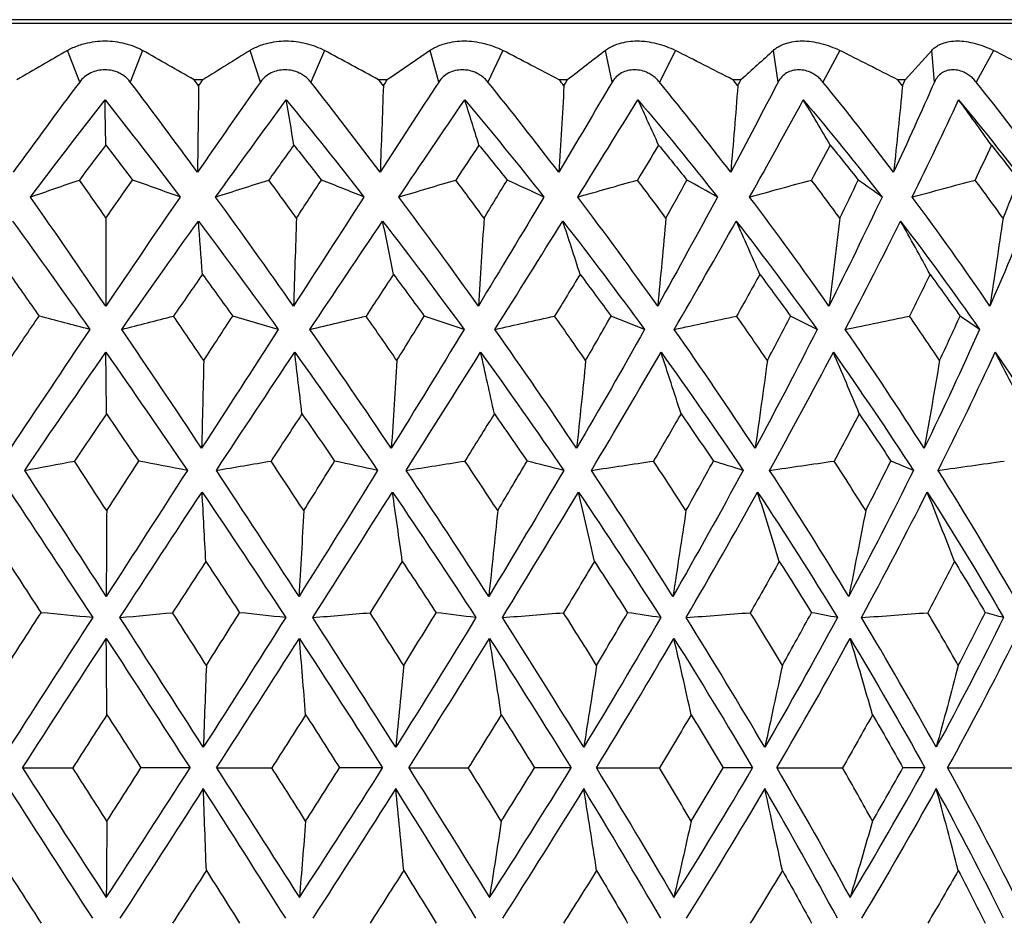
# Paper-space layout '_Right' of a CAD drawing. Header units: millimetres. Extents: x -233 to 25, y -3 to 362.
# Tile 9 of 12: x -1 to 12, y 141 to 153. Entities that reach past the tile are written whole.
import ezdxf

# ---------------------------------------------------------------- set-up
doc = ezdxf.new("R2010")
doc.units = ezdxf.units.MM

psp = doc.layouts.new('_Right')

# ---------------------------------------------------------------- linework, layer by layer
at = {"color": 7, "linetype": 'Continuous', "lineweight": 25}
for p, q in [((20.732, 153.2), (-20.732, 153.2)), ((20.25, 153.15), (-20.25, 153.15)), ((-0.086, 152.367), (-0.247, 152.79)), ((0.756, 152.79), (0.591, 152.367)), ((2.331, 152.367), (2.192, 152.79)), ((3.187, 152.79), (3.003, 152.367)), ((4.716, 152.367), (4.6, 152.79)), ((5.573, 152.79), (5.372, 152.367)), ((7.034, 152.367), (6.944, 152.79)), ((7.88, 152.79), (7.666, 152.367)), ((9.254, 152.367), (9.19, 152.79)), ((10.078, 152.79), (9.853, 152.367)), ((11.344, 152.367), (11.308, 152.79)), ((12.133, 152.79), (11.901, 152.367)), ((1.562, 152.397), (1.444, 152.397)), ((4.028, 152.397), (3.912, 152.397)), ((6.438, 152.397), (6.326, 152.397)), ((8.757, 152.397), (8.65, 152.397)), ((10.953, 152.397), (10.853, 152.397))]:
    psp.add_line(p, q, dxfattribs=at)
for points, knots in [([(-0.247, 152.79), (-0.224, 152.803), (-0.176, 152.828), (-0.097, 152.859), (0.001, 152.888), (0.119, 152.91), (0.253, 152.919), (0.388, 152.91), (0.52, 152.885), (0.646, 152.846), (0.72, 152.809), (0.756, 152.79)], [0, 0, 0, 0, 0.081752, 0.164931, 0.250654, 0.376507, 0.500448, 0.624254, 0.749972, 0.877224, 1, 1, 1, 1]), ([(2.192, 152.79), (2.214, 152.803), (2.258, 152.828), (2.333, 152.859), (2.427, 152.888), (2.541, 152.91), (2.674, 152.919), (2.808, 152.91), (2.942, 152.885), (3.071, 152.846), (3.149, 152.809), (3.187, 152.79)], [0, 0, 0, 0, 0.081752, 0.164931, 0.250654, 0.376507, 0.500448, 0.624254, 0.749972, 0.877224, 1, 1, 1, 1]), ([(4.6, 152.79), (4.62, 152.803), (4.661, 152.828), (4.731, 152.859), (4.819, 152.888), (4.928, 152.91), (5.057, 152.919), (5.189, 152.91), (5.323, 152.885), (5.453, 152.846), (5.533, 152.809), (5.573, 152.79)], [0, 0, 0, 0, 0.081752, 0.164931, 0.250654, 0.376507, 0.500448, 0.624254, 0.749972, 0.877224, 1, 1, 1, 1]), ([(6.944, 152.79), (6.962, 152.803), (6.998, 152.828), (7.062, 152.859), (7.144, 152.888), (7.246, 152.91), (7.369, 152.919), (7.497, 152.91), (7.629, 152.885), (7.759, 152.846), (7.84, 152.809), (7.88, 152.79)], [0, 0, 0, 0, 0.081752, 0.164931, 0.250654, 0.376507, 0.500448, 0.624254, 0.749972, 0.877224, 1, 1, 1, 1]), ([(9.19, 152.79), (9.206, 152.803), (9.237, 152.828), (9.294, 152.859), (9.368, 152.888), (9.462, 152.91), (9.577, 152.919), (9.7, 152.91), (9.827, 152.885), (9.955, 152.846), (10.037, 152.809), (10.078, 152.79)], [0, 0, 0, 0, 0.081752, 0.164931, 0.250654, 0.376507, 0.500448, 0.624254, 0.749972, 0.877224, 1, 1, 1, 1]), ([(11.308, 152.79), (11.32, 152.803), (11.346, 152.828), (11.395, 152.859), (11.46, 152.888), (11.545, 152.91), (11.651, 152.919), (11.766, 152.91), (11.888, 152.885), (12.012, 152.846), (12.093, 152.809), (12.133, 152.79)], [0, 0, 0, 0, 0.081752, 0.164931, 0.250654, 0.376507, 0.500448, 0.624254, 0.749972, 0.877224, 1, 1, 1, 1]), ([(0.591, 152.367), (0.577, 152.384), (0.55, 152.416), (0.499, 152.457), (0.434, 152.494), (0.35, 152.523), (0.252, 152.534), (0.153, 152.523), (0.06, 152.491), (-0.024, 152.44), (-0.066, 152.392), (-0.086, 152.367)], [0, 0, 0, 0, 0.083196, 0.165851, 0.250211, 0.374779, 0.499889, 0.625105, 0.749882, 0.875577, 1, 1, 1, 1]), ([(3.003, 152.367), (2.989, 152.384), (2.96, 152.416), (2.908, 152.457), (2.842, 152.494), (2.758, 152.523), (2.66, 152.534), (2.563, 152.523), (2.472, 152.491), (2.39, 152.44), (2.351, 152.392), (2.331, 152.367)], [0, 0, 0, 0, 0.083196, 0.165851, 0.250211, 0.374779, 0.499889, 0.625105, 0.749882, 0.875577, 1, 1, 1, 1]), ([(5.372, 152.367), (5.358, 152.384), (5.329, 152.416), (5.277, 152.457), (5.21, 152.494), (5.127, 152.523), (5.031, 152.534), (4.936, 152.523), (4.849, 152.491), (4.771, 152.44), (4.734, 152.392), (4.716, 152.367)], [0, 0, 0, 0, 0.083196, 0.165851, 0.250211, 0.374779, 0.499889, 0.625105, 0.749882, 0.875577, 1, 1, 1, 1]), ([(7.666, 152.367), (7.652, 152.384), (7.623, 152.416), (7.571, 152.457), (7.505, 152.494), (7.425, 152.523), (7.332, 152.534), (7.241, 152.523), (7.158, 152.491), (7.085, 152.44), (7.051, 152.392), (7.034, 152.367)], [0, 0, 0, 0, 0.083196, 0.165851, 0.250211, 0.374779, 0.499889, 0.625105, 0.749882, 0.875577, 1, 1, 1, 1]), ([(9.853, 152.367), (9.838, 152.384), (9.81, 152.416), (9.759, 152.457), (9.695, 152.494), (9.618, 152.523), (9.529, 152.534), (9.443, 152.523), (9.366, 152.491), (9.299, 152.44), (9.269, 152.392), (9.254, 152.367)], [0, 0, 0, 0, 0.083196, 0.165851, 0.250211, 0.374779, 0.499889, 0.625105, 0.749882, 0.875577, 1, 1, 1, 1]), ([(11.901, 152.367), (11.887, 152.384), (11.859, 152.416), (11.81, 152.457), (11.749, 152.494), (11.676, 152.523), (11.593, 152.534), (11.513, 152.523), (11.443, 152.491), (11.383, 152.44), (11.357, 152.392), (11.344, 152.367)], [0, 0, 0, 0, 0.083196, 0.165851, 0.250211, 0.374779, 0.499889, 0.625105, 0.749882, 0.875577, 1, 1, 1, 1])]:
    psp.add_open_spline(points, degree=3, knots=knots, dxfattribs=at)
for points in [[(-0.247, 152.79), (-0.473, 152.66), (-0.699, 152.529), (-0.926, 152.397)], [(1.444, 152.397), (1.214, 152.529), (0.984, 152.66), (0.756, 152.79)], [(2.192, 152.79), (1.983, 152.66), (1.773, 152.529), (1.562, 152.397)], [(3.912, 152.397), (3.67, 152.529), (3.428, 152.66), (3.187, 152.79)], [(4.6, 152.79), (4.411, 152.66), (4.221, 152.529), (4.028, 152.397)], [(6.326, 152.397), (6.074, 152.529), (5.823, 152.66), (5.573, 152.79)], [(6.944, 152.79), (6.777, 152.66), (6.609, 152.529), (6.438, 152.397)], [(8.65, 152.397), (8.393, 152.529), (8.137, 152.66), (7.88, 152.79)], [(9.19, 152.79), (9.048, 152.66), (8.904, 152.529), (8.757, 152.397)], [(10.853, 152.397), (10.595, 152.529), (10.336, 152.66), (10.078, 152.79)], [(11.308, 152.79), (11.192, 152.66), (11.074, 152.529), (10.953, 152.397)], [(12.903, 152.397), (12.647, 152.529), (12.391, 152.66), (12.133, 152.79)], [(-0.086, 152.367), (-0.384, 151.971), (-0.68, 151.569), (-0.976, 151.163)], [(1.489, 151.163), (1.19, 151.569), (0.891, 151.971), (0.591, 152.367)], [(1.505, 152.317), (1.485, 152.344), (1.465, 152.37), (1.444, 152.397)], [(2.331, 152.367), (2.051, 151.971), (1.77, 151.569), (1.489, 151.163)], [(1.505, 152.317), (1.524, 152.344), (1.543, 152.37), (1.562, 152.397)], [(3.932, 151.163), (3.625, 151.569), (3.315, 151.971), (3.003, 152.367)], [(3.975, 152.317), (3.954, 152.344), (3.933, 152.37), (3.912, 152.397)], [(4.716, 152.367), (4.457, 151.971), (4.196, 151.569), (3.932, 151.163)], [(3.975, 152.317), (3.993, 152.344), (4.01, 152.37), (4.028, 152.397)], [(6.32, 151.163), (6.009, 151.569), (5.693, 151.971), (5.372, 152.367)], [(7.034, 152.367), (6.8, 151.971), (6.563, 151.569), (6.32, 151.163)], [(6.39, 152.317), (6.368, 152.344), (6.347, 152.37), (6.326, 152.397)], [(6.39, 152.317), (6.406, 152.344), (6.422, 152.37), (6.438, 152.397)], [(8.62, 151.163), (8.308, 151.569), (7.99, 151.971), (7.666, 152.367)], [(9.254, 152.367), (9.048, 151.971), (8.837, 151.569), (8.62, 151.163)], [(8.715, 152.317), (8.693, 152.344), (8.671, 152.37), (8.65, 152.397)], [(8.715, 152.317), (8.729, 152.344), (8.743, 152.37), (8.757, 152.397)], [(10.798, 151.163), (10.491, 151.569), (10.175, 151.971), (9.853, 152.367)], [(11.344, 152.367), (11.169, 151.971), (10.988, 151.569), (10.798, 151.163)], [(10.917, 152.317), (10.896, 152.344), (10.874, 152.37), (10.853, 152.397)], [(10.917, 152.317), (10.929, 152.344), (10.941, 152.37), (10.953, 152.397)], [(12.825, 151.163), (12.526, 151.569), (12.218, 151.971), (11.901, 152.367)], [(1.505, 152.317), (1.5, 151.931), (1.494, 151.547), (1.489, 151.163)], [(3.975, 152.317), (3.962, 151.931), (3.947, 151.547), (3.932, 151.163)], [(6.39, 152.317), (6.368, 151.931), (6.345, 151.547), (6.32, 151.163)], [(8.715, 152.317), (8.685, 151.931), (8.653, 151.547), (8.62, 151.163)], [(10.917, 152.317), (10.879, 151.931), (10.84, 151.547), (10.798, 151.163)], [(-0.743, 150.83), (-0.412, 151.27), (-0.08, 151.703), (0.253, 152.131)], [(0.253, 152.131), (0.59, 151.703), (0.925, 151.27), (1.259, 150.83)], [(0.263, 151.525), (0.26, 151.729), (0.256, 151.931), (0.253, 152.131)], [(1.732, 150.83), (2.048, 151.27), (2.363, 151.703), (2.677, 152.131)], [(2.677, 152.131), (3.027, 151.703), (3.374, 151.27), (3.716, 150.83)], [(2.778, 151.525), (2.744, 151.729), (2.711, 151.931), (2.677, 152.131)], [(4.182, 150.83), (4.479, 151.27), (4.773, 151.703), (5.063, 152.131)], [(5.063, 152.131), (5.422, 151.703), (5.775, 151.27), (6.122, 150.83)], [(5.253, 151.525), (5.19, 151.729), (5.127, 151.931), (5.063, 152.131)], [(6.574, 150.83), (6.847, 151.27), (7.115, 151.703), (7.379, 152.131)], [(7.379, 152.131), (7.74, 151.703), (8.095, 151.27), (8.441, 150.83)], [(7.655, 151.525), (7.564, 151.729), (7.471, 151.931), (7.379, 152.131)], [(8.873, 150.83), (9.119, 151.27), (9.358, 151.703), (9.59, 152.131)], [(9.59, 152.131), (9.95, 151.703), (10.301, 151.27), (10.643, 150.83)], [(9.95, 151.525), (9.831, 151.729), (9.711, 151.931), (9.59, 152.131)], [(11.048, 150.83), (11.263, 151.27), (11.469, 151.703), (11.667, 152.131)], [(11.667, 152.131), (12.021, 151.703), (12.363, 151.27), (12.694, 150.83)], [(12.105, 151.525), (11.96, 151.729), (11.814, 151.931), (11.667, 152.131)], [(0.263, 151.525), (0.145, 151.37), (0.028, 151.214), (-0.09, 151.057)], [(0.263, 151.525), (0.382, 151.37), (0.5, 151.214), (0.619, 151.057)], [(2.778, 151.525), (2.666, 151.37), (2.555, 151.214), (2.443, 151.057)], [(2.778, 151.525), (2.901, 151.37), (3.024, 151.214), (3.146, 151.057)], [(5.253, 151.525), (5.15, 151.37), (5.047, 151.214), (4.943, 151.057)], [(5.253, 151.525), (5.379, 151.37), (5.505, 151.214), (5.63, 151.057)], [(7.655, 151.525), (7.562, 151.37), (7.467, 151.214), (7.372, 151.057)], [(7.655, 151.525), (7.782, 151.37), (7.909, 151.214), (8.034, 151.057)], [(9.95, 151.525), (9.867, 151.37), (9.783, 151.214), (9.699, 151.057)], [(9.95, 151.525), (10.076, 151.37), (10.201, 151.214), (10.325, 151.057)], [(12.105, 151.525), (12.034, 151.37), (11.962, 151.214), (11.889, 151.057)], [(12.105, 151.525), (12.228, 151.37), (12.351, 151.214), (12.472, 151.057)], [(-0.743, 150.83), (-0.526, 150.906), (-0.308, 150.982), (-0.09, 151.057)], [(0.266, 150.548), (0.148, 150.718), (0.029, 150.887), (-0.09, 151.057)], [(0.266, 150.548), (0.384, 150.718), (0.501, 150.887), (0.619, 151.057)], [(1.259, 150.83), (1.046, 150.906), (0.833, 150.982), (0.619, 151.057)], [(1.732, 150.83), (1.968, 150.906), (2.206, 150.982), (2.443, 151.057)], [(2.813, 150.548), (2.691, 150.718), (2.567, 150.887), (2.443, 151.057)], [(2.813, 150.548), (2.924, 150.718), (3.036, 150.887), (3.146, 151.057)], [(3.716, 150.83), (3.527, 150.906), (3.337, 150.982), (3.146, 151.057)], [(4.182, 150.83), (4.435, 150.906), (4.689, 150.982), (4.943, 151.057)], [(5.321, 150.548), (5.196, 150.718), (5.07, 150.887), (4.943, 151.057)], [(5.321, 150.548), (5.424, 150.718), (5.527, 150.887), (5.63, 151.057)], [(6.122, 150.83), (5.958, 150.906), (5.794, 150.982), (5.63, 151.057)], [(6.574, 150.83), (6.839, 150.906), (7.106, 150.982), (7.372, 151.057)], [(7.754, 150.548), (7.628, 150.718), (7.501, 150.887), (7.372, 151.057)], [(7.754, 150.548), (7.848, 150.718), (7.941, 150.887), (8.034, 151.057)], [(8.441, 150.83), (8.306, 150.906), (8.17, 150.982), (8.034, 151.057)], [(8.873, 150.83), (9.148, 150.906), (9.423, 150.982), (9.699, 151.057)], [(10.078, 150.548), (9.953, 150.718), (9.827, 150.887), (9.699, 151.057)], [(10.078, 150.548), (10.162, 150.718), (10.244, 150.887), (10.325, 151.057)], [(10.643, 150.83), (10.538, 150.906), (10.432, 150.982), (10.325, 151.057)], [(11.048, 150.83), (11.328, 150.906), (11.608, 150.982), (11.889, 151.057)], [(12.261, 150.548), (12.138, 150.718), (12.014, 150.887), (11.889, 151.057)], [(12.261, 150.548), (12.332, 150.718), (12.403, 150.887), (12.472, 151.057)], [(0.262, 149.373), (-0.073, 149.864), (-0.408, 150.35), (-0.743, 150.83)], [(1.259, 150.83), (0.927, 150.35), (0.595, 149.864), (0.262, 149.373)], [(2.773, 149.373), (2.428, 149.864), (2.081, 150.35), (1.732, 150.83)], [(3.716, 150.83), (3.405, 150.35), (3.09, 149.864), (2.773, 149.373)], [(5.245, 149.373), (4.895, 149.864), (4.541, 150.35), (4.182, 150.83)], [(6.122, 150.83), (5.835, 150.35), (5.542, 149.864), (5.245, 149.373)], [(7.643, 149.373), (7.293, 149.864), (6.937, 150.35), (6.574, 150.83)], [(8.441, 150.83), (8.183, 150.35), (7.916, 149.864), (7.643, 149.373)], [(9.934, 149.373), (9.589, 149.864), (9.236, 150.35), (8.873, 150.83)], [(10.643, 150.83), (10.416, 150.35), (10.179, 149.864), (9.934, 149.373)], [(12.085, 149.373), (11.75, 149.864), (11.405, 150.35), (11.048, 150.83)], [(12.694, 150.83), (12.503, 150.35), (12.3, 149.864), (12.085, 149.373)], [(-0.984, 150.509), (-0.639, 150.031), (-0.294, 149.548), (0.05, 149.06)], [(0.266, 150.548), (0.265, 150.155), (0.264, 149.764), (0.262, 149.373)], [(0.476, 149.06), (0.818, 149.548), (1.159, 150.031), (1.501, 150.509)], [(1.501, 150.509), (1.861, 150.031), (2.217, 149.548), (2.57, 149.06)], [(1.556, 149.796), (1.538, 150.036), (1.52, 150.274), (1.501, 150.509)], [(2.813, 150.548), (2.8, 150.155), (2.787, 149.764), (2.773, 149.373)], [(2.993, 149.06), (3.319, 149.548), (3.643, 150.031), (3.965, 150.509)], [(3.965, 150.509), (4.334, 150.031), (4.697, 149.548), (5.054, 149.06)], [(4.11, 149.796), (4.062, 150.036), (4.014, 150.274), (3.965, 150.509)], [(5.321, 150.548), (5.297, 150.155), (5.271, 149.764), (5.245, 149.373)], [(5.467, 149.06), (5.774, 149.548), (6.076, 150.031), (6.374, 150.509)], [(6.374, 150.509), (6.746, 150.031), (7.11, 149.548), (7.467, 149.06)], [(6.606, 149.796), (6.529, 150.036), (6.452, 150.273), (6.374, 150.509)], [(7.754, 150.548), (7.718, 150.155), (7.681, 149.764), (7.643, 149.373)], [(7.865, 149.06), (8.148, 149.548), (8.424, 150.031), (8.693, 150.509)], [(8.693, 150.509), (9.063, 150.031), (9.424, 149.548), (9.775, 149.06)], [(9.009, 149.796), (8.904, 150.036), (8.799, 150.274), (8.693, 150.509)], [(10.078, 150.548), (10.032, 150.155), (9.984, 149.764), (9.934, 149.373)], [(10.152, 149.06), (10.407, 149.548), (10.653, 150.031), (10.89, 150.509)], [(10.89, 150.509), (11.254, 150.031), (11.606, 149.548), (11.946, 149.06)], [(11.286, 149.796), (11.155, 150.036), (11.023, 150.274), (10.89, 150.509)], [(12.261, 150.548), (12.204, 150.155), (12.146, 149.764), (12.085, 149.373)], [(-1.02, 149.796), (-0.889, 149.611), (-0.759, 149.425), (-0.629, 149.239)], [(1.556, 149.796), (1.427, 149.611), (1.298, 149.425), (1.169, 149.239)], [(1.556, 149.796), (1.691, 149.611), (1.826, 149.425), (1.96, 149.239)], [(4.11, 149.796), (3.988, 149.611), (3.865, 149.425), (3.743, 149.239)], [(4.11, 149.796), (4.248, 149.611), (4.385, 149.425), (4.522, 149.239)], [(6.606, 149.796), (6.492, 149.611), (6.379, 149.425), (6.265, 149.239)], [(6.606, 149.796), (6.745, 149.611), (6.883, 149.425), (7.02, 149.239)], [(9.009, 149.796), (8.906, 149.611), (8.803, 149.425), (8.698, 149.239)], [(9.009, 149.796), (9.147, 149.611), (9.284, 149.425), (9.42, 149.239)], [(11.286, 149.796), (11.195, 149.611), (11.103, 149.425), (11.01, 149.239)], [(11.286, 149.796), (11.421, 149.611), (11.555, 149.425), (11.687, 149.239)], [(-1.031, 148.645), (-0.898, 148.843), (-0.764, 149.042), (-0.629, 149.239)], [(0.05, 149.06), (-0.176, 149.12), (-0.403, 149.18), (-0.629, 149.239)], [(0.476, 149.06), (0.707, 149.12), (0.938, 149.18), (1.169, 149.239)], [(1.573, 148.645), (1.439, 148.843), (1.304, 149.042), (1.169, 149.239)], [(1.573, 148.645), (1.702, 148.843), (1.831, 149.042), (1.96, 149.239)], [(2.57, 149.06), (2.367, 149.12), (2.164, 149.18), (1.96, 149.239)], [(2.993, 149.06), (3.242, 149.12), (3.493, 149.18), (3.743, 149.239)], [(4.156, 148.645), (4.019, 148.843), (3.881, 149.042), (3.743, 149.239)], [(4.156, 148.645), (4.278, 148.843), (4.4, 149.042), (4.522, 149.239)], [(5.054, 149.06), (4.877, 149.12), (4.7, 149.18), (4.522, 149.239)], [(5.467, 149.06), (5.733, 149.12), (5.998, 149.18), (6.265, 149.239)], [(6.68, 148.645), (6.542, 148.843), (6.404, 149.042), (6.265, 149.239)], [(6.68, 148.645), (6.794, 148.843), (6.907, 149.042), (7.02, 149.239)], [(7.467, 149.06), (7.319, 149.12), (7.17, 149.18), (7.02, 149.239)], [(7.865, 149.06), (8.142, 149.12), (8.42, 149.18), (8.698, 149.239)], [(9.11, 148.645), (8.974, 148.843), (8.837, 149.042), (8.698, 149.239)], [(9.11, 148.645), (9.215, 148.843), (9.318, 149.042), (9.42, 149.239)], [(9.775, 149.06), (9.657, 149.12), (9.539, 149.18), (9.42, 149.239)], [(10.152, 149.06), (10.438, 149.12), (10.724, 149.18), (11.01, 149.239)], [(11.413, 148.645), (11.28, 148.843), (11.146, 149.042), (11.01, 149.239)], [(11.413, 148.645), (11.506, 148.843), (11.597, 149.042), (11.687, 149.239)], [(11.946, 149.06), (11.861, 149.12), (11.774, 149.18), (11.687, 149.239)], [(0.05, 149.06), (-0.305, 148.534), (-0.659, 148.005), (-1.013, 147.472)], [(1.545, 147.472), (1.19, 148.005), (0.834, 148.534), (0.476, 149.06)], [(2.57, 149.06), (2.231, 148.534), (1.889, 148.005), (1.545, 147.472)], [(4.081, 147.472), (3.722, 148.005), (3.359, 148.534), (2.993, 149.06)], [(5.054, 149.06), (4.735, 148.534), (4.41, 148.005), (4.081, 147.472)], [(6.559, 147.472), (6.202, 148.005), (5.838, 148.534), (5.467, 149.06)], [(7.467, 149.06), (7.172, 148.534), (6.87, 148.005), (6.559, 147.472)], [(8.946, 147.472), (8.594, 148.005), (8.234, 148.534), (7.865, 149.06)], [(9.775, 149.06), (9.509, 148.534), (9.232, 148.005), (8.946, 147.472)], [(11.207, 147.472), (10.867, 148.005), (10.515, 148.534), (10.152, 149.06)], [(11.946, 149.06), (11.712, 148.534), (11.466, 148.005), (11.207, 147.472)], [(-0.821, 147.176), (-0.461, 147.707), (-0.099, 148.233), (0.264, 148.755)], [(0.273, 147.933), (0.27, 148.21), (0.267, 148.484), (0.264, 148.755)], [(0.264, 148.755), (0.629, 148.233), (0.993, 147.707), (1.354, 147.176)], [(1.742, 147.176), (2.092, 147.707), (2.441, 148.233), (2.789, 148.755)], [(2.886, 147.933), (2.854, 148.21), (2.822, 148.484), (2.789, 148.755)], [(2.789, 148.755), (3.164, 148.233), (3.533, 147.707), (3.898, 147.176)], [(4.279, 147.176), (4.615, 147.707), (4.948, 148.233), (5.276, 148.755)], [(5.276, 148.755), (5.653, 148.233), (6.024, 147.707), (6.387, 147.176)], [(5.459, 147.933), (5.398, 148.21), (5.337, 148.484), (5.276, 148.755)], [(6.757, 147.176), (7.074, 147.707), (7.384, 148.233), (7.688, 148.755)], [(7.688, 148.755), (8.064, 148.233), (8.43, 147.707), (8.786, 147.176)], [(7.955, 147.933), (7.867, 148.21), (7.778, 148.484), (7.688, 148.755)], [(9.14, 147.176), (9.433, 147.707), (9.717, 148.233), (9.992, 148.755)], [(9.992, 148.755), (10.361, 148.233), (10.718, 147.707), (11.062, 147.176)], [(10.339, 147.933), (10.224, 148.21), (10.109, 148.484), (9.992, 148.755)], [(11.394, 147.176), (11.66, 147.707), (11.914, 148.233), (12.156, 148.755)], [(12.156, 148.755), (12.513, 148.233), (12.855, 147.707), (13.183, 147.176)], [(12.578, 147.933), (12.439, 148.21), (12.298, 148.484), (12.156, 148.755)], [(1.573, 148.645), (1.564, 148.252), (1.555, 147.861), (1.545, 147.472)], [(4.156, 148.645), (4.132, 148.252), (4.107, 147.861), (4.081, 147.472)], [(6.68, 148.645), (6.641, 148.252), (6.601, 147.861), (6.559, 147.472)], [(9.11, 148.645), (9.057, 148.252), (9.002, 147.861), (8.946, 147.472)], [(11.413, 148.645), (11.346, 148.252), (11.278, 147.861), (11.207, 147.472)], [(0.273, 147.933), (0.13, 147.723), (-0.012, 147.512), (-0.155, 147.301)], [(0.273, 147.933), (0.417, 147.723), (0.56, 147.512), (0.703, 147.301)], [(2.886, 147.933), (2.749, 147.723), (2.611, 147.512), (2.473, 147.301)], [(2.886, 147.933), (3.033, 147.723), (3.178, 147.512), (3.323, 147.301)], [(5.459, 147.933), (5.328, 147.723), (5.197, 147.512), (5.066, 147.301)], [(5.459, 147.933), (5.606, 147.723), (5.752, 147.512), (5.897, 147.301)], [(7.955, 147.933), (7.833, 147.723), (7.711, 147.512), (7.588, 147.301)], [(7.955, 147.933), (8.101, 147.723), (8.245, 147.512), (8.388, 147.301)], [(10.339, 147.933), (10.228, 147.723), (10.117, 147.512), (10.003, 147.301)], [(10.339, 147.933), (10.482, 147.723), (10.623, 147.512), (10.761, 147.301)], [(-0.821, 147.176), (-0.599, 147.218), (-0.377, 147.26), (-0.155, 147.301)], [(0.275, 146.639), (0.132, 146.86), (-0.011, 147.081), (-0.155, 147.301)], [(0.275, 146.639), (0.418, 146.86), (0.561, 147.081), (0.703, 147.301)], [(1.354, 147.176), (1.138, 147.218), (0.921, 147.26), (0.703, 147.301)], [(1.742, 147.176), (1.985, 147.218), (2.229, 147.26), (2.473, 147.301)], [(2.91, 146.639), (2.765, 146.86), (2.619, 147.081), (2.473, 147.301)], [(2.91, 146.639), (3.049, 146.86), (3.186, 147.081), (3.323, 147.301)], [(3.898, 147.176), (3.707, 147.218), (3.515, 147.26), (3.323, 147.301)], [(4.279, 147.176), (4.541, 147.218), (4.803, 147.26), (5.066, 147.301)], [(5.504, 146.639), (5.359, 146.86), (5.213, 147.081), (5.066, 147.301)], [(5.504, 146.639), (5.636, 146.86), (5.767, 147.081), (5.897, 147.301)], [(6.387, 147.176), (6.224, 147.218), (6.061, 147.26), (5.897, 147.301)], [(6.757, 147.176), (7.034, 147.218), (7.311, 147.26), (7.588, 147.301)], [(8.021, 146.639), (7.878, 146.86), (7.733, 147.081), (7.588, 147.301)], [(8.021, 146.639), (8.145, 146.86), (8.267, 147.081), (8.388, 147.301)], [(8.786, 147.176), (8.654, 147.218), (8.521, 147.26), (8.388, 147.301)], [(9.14, 147.176), (9.427, 147.218), (9.715, 147.26), (10.003, 147.301)], [(10.425, 146.639), (10.286, 146.86), (10.145, 147.081), (10.003, 147.301)], [(10.425, 146.639), (10.539, 146.86), (10.651, 147.081), (10.761, 147.301)], [(11.062, 147.176), (10.963, 147.218), (10.862, 147.26), (10.761, 147.301)], [(11.394, 147.176), (11.689, 147.218), (11.983, 147.26), (12.278, 147.301)], [(0.269, 145.492), (-0.095, 146.056), (-0.458, 146.617), (-0.821, 147.176)], [(1.354, 147.176), (0.994, 146.617), (0.632, 146.056), (0.269, 145.492)], [(2.847, 145.492), (2.481, 146.056), (2.112, 146.617), (1.742, 147.176)], [(3.898, 147.176), (3.552, 146.617), (3.201, 146.056), (2.847, 145.492)], [(5.384, 145.492), (5.021, 146.056), (4.653, 146.617), (4.279, 147.176)], [(6.387, 147.176), (6.06, 146.617), (5.726, 146.056), (5.384, 145.492)], [(7.846, 145.492), (7.491, 146.056), (7.128, 146.617), (6.757, 147.176)], [(8.786, 147.176), (8.483, 146.617), (8.17, 146.056), (7.846, 145.492)], [(10.198, 145.492), (9.856, 146.056), (9.503, 146.617), (9.14, 147.176)], [(11.062, 147.176), (10.787, 146.617), (10.499, 146.056), (10.198, 145.492)], [(12.407, 145.492), (12.083, 146.056), (11.745, 146.617), (11.394, 147.176)], [(-1.016, 146.887), (-0.648, 146.331), (-0.28, 145.772), (0.088, 145.21)], [(0.452, 145.21), (0.818, 145.772), (1.184, 146.331), (1.551, 146.887)], [(1.601, 145.96), (1.584, 146.272), (1.568, 146.58), (1.551, 146.887)], [(1.551, 146.887), (1.927, 146.331), (2.3, 145.772), (2.669, 145.21)], [(3.03, 145.21), (3.388, 145.772), (3.744, 146.331), (4.096, 146.887)], [(4.228, 145.96), (4.185, 146.272), (4.141, 146.58), (4.096, 146.887)], [(4.096, 146.887), (4.475, 146.331), (4.847, 145.772), (5.213, 145.21)], [(5.566, 145.21), (5.911, 145.772), (6.25, 146.331), (6.584, 146.887)], [(6.584, 146.887), (6.96, 146.331), (7.326, 145.772), (7.684, 145.21)], [(6.797, 145.96), (6.726, 146.272), (6.656, 146.58), (6.584, 146.887)], [(8.023, 145.21), (8.351, 145.772), (8.669, 146.331), (8.979, 146.887)], [(8.979, 146.887), (9.347, 146.331), (9.703, 145.772), (10.047, 145.21)], [(9.269, 145.96), (9.174, 146.272), (9.077, 146.58), (8.979, 146.887)], [(10.368, 145.21), (10.673, 145.772), (10.967, 146.331), (11.248, 146.887)], [(11.248, 146.887), (11.603, 146.331), (11.943, 145.772), (12.268, 145.21)], [(11.612, 145.96), (11.492, 146.272), (11.371, 146.58), (11.248, 146.887)], [(0.275, 146.639), (0.273, 146.255), (0.271, 145.873), (0.269, 145.492)], [(2.91, 146.639), (2.89, 146.255), (2.869, 145.873), (2.847, 145.492)], [(5.504, 146.639), (5.465, 146.255), (5.425, 145.873), (5.384, 145.492)], [(8.021, 146.639), (7.964, 146.255), (7.906, 145.873), (7.846, 145.492)], [(10.425, 146.639), (10.351, 146.255), (10.276, 145.873), (10.198, 145.492)], [(-1.049, 145.96), (-0.901, 145.732), (-0.752, 145.503), (-0.603, 145.274)], [(1.601, 145.96), (1.453, 145.732), (1.305, 145.503), (1.156, 145.274)], [(1.601, 145.96), (1.752, 145.732), (1.903, 145.503), (2.053, 145.274)], [(4.228, 145.96), (4.085, 145.732), (3.941, 145.503), (3.797, 145.274)], [(4.228, 145.96), (4.38, 145.732), (4.53, 145.503), (4.68, 145.274)], [(6.797, 145.96), (6.66, 145.732), (6.523, 145.503), (6.384, 145.274)], [(6.797, 145.96), (6.946, 145.732), (7.094, 145.503), (7.241, 145.274)], [(9.269, 145.96), (9.142, 145.732), (9.013, 145.503), (8.882, 145.274)], [(9.269, 145.96), (9.415, 145.732), (9.558, 145.503), (9.7, 145.274)], [(11.612, 145.96), (11.495, 145.732), (11.376, 145.503), (11.255, 145.274)], [(11.612, 145.96), (11.751, 145.732), (11.889, 145.503), (12.024, 145.274)], [(-1.054, 144.571), (-0.903, 144.806), (-0.753, 145.04), (-0.603, 145.274)], [(0.088, 145.21), (-0.142, 145.231), (-0.372, 145.253), (-0.603, 145.274)], [(0.452, 145.21), (0.686, 145.231), (0.921, 145.253), (1.156, 145.274)], [(1.608, 144.571), (1.457, 144.806), (1.307, 145.04), (1.156, 145.274)], [(1.608, 144.571), (1.757, 144.806), (1.905, 145.04), (2.053, 145.274)], [(2.669, 145.21), (2.464, 145.231), (2.259, 145.253), (2.053, 145.274)], [(3.03, 145.21), (3.285, 145.231), (3.541, 145.253), (3.797, 145.274)], [(4.247, 144.571), (4.097, 144.806), (3.947, 145.04), (3.797, 145.274)], [(4.247, 144.571), (4.393, 144.806), (4.537, 145.04), (4.68, 145.274)], [(5.213, 145.21), (5.036, 145.231), (4.858, 145.253), (4.68, 145.274)], [(5.566, 145.21), (5.838, 145.231), (6.111, 145.253), (6.384, 145.274)], [(6.827, 144.571), (6.68, 144.806), (6.533, 145.04), (6.384, 145.274)], [(6.827, 144.571), (6.966, 144.806), (7.104, 145.04), (7.241, 145.274)], [(7.684, 145.21), (7.537, 145.231), (7.389, 145.253), (7.241, 145.274)], [(8.023, 145.21), (8.309, 145.231), (8.596, 145.253), (8.882, 145.274)], [(9.31, 144.571), (9.169, 144.806), (9.026, 145.04), (8.882, 145.274)], [(9.31, 144.571), (9.443, 144.806), (9.572, 145.04), (9.7, 145.274)], [(10.047, 145.21), (9.932, 145.231), (9.816, 145.253), (9.7, 145.274)], [(10.368, 145.21), (10.664, 145.231), (10.96, 145.253), (11.255, 145.274)], [(11.663, 144.571), (11.529, 144.806), (11.393, 145.04), (11.255, 145.274)], [(11.663, 144.571), (11.786, 144.806), (11.906, 145.04), (12.024, 145.274)], [(12.268, 145.21), (12.187, 145.231), (12.106, 145.253), (12.024, 145.274)], [(0.088, 145.21), (-0.284, 144.633), (-0.656, 144.055), (-1.027, 143.476)], [(1.567, 143.476), (1.196, 144.055), (0.824, 144.633), (0.452, 145.21)], [(2.669, 145.21), (2.305, 144.633), (1.938, 144.055), (1.567, 143.476)], [(4.14, 143.476), (3.773, 144.055), (3.403, 144.633), (3.03, 145.21)], [(5.213, 145.21), (4.861, 144.633), (4.504, 144.055), (4.14, 143.476)], [(6.654, 143.476), (6.298, 144.055), (5.935, 144.633), (5.566, 145.21)], [(7.684, 145.21), (7.35, 144.633), (7.006, 144.055), (6.654, 143.476)], [(9.075, 143.476), (8.734, 144.055), (8.384, 144.633), (8.023, 145.21)], [(10.047, 145.21), (9.735, 144.633), (9.411, 144.055), (9.075, 143.476)], [(11.368, 143.476), (11.047, 144.055), (10.714, 144.633), (10.368, 145.21)], [(12.268, 145.21), (11.983, 144.633), (11.683, 144.055), (11.368, 143.476)], [(-0.85, 143.2), (-0.478, 143.778), (-0.105, 144.355), (0.27, 144.931)], [(0.278, 143.911), (0.275, 144.254), (0.272, 144.594), (0.27, 144.931)], [(0.27, 144.931), (0.645, 144.355), (1.018, 143.778), (1.39, 143.2)], [(1.745, 143.2), (2.116, 143.778), (2.485, 144.355), (2.852, 144.931)], [(2.936, 143.911), (2.908, 144.254), (2.88, 144.594), (2.852, 144.931)], [(2.852, 144.931), (3.228, 144.355), (3.599, 143.778), (3.965, 143.2)], [(4.314, 143.2), (4.679, 143.778), (5.039, 144.355), (5.394, 144.931)], [(5.394, 144.931), (5.766, 144.355), (6.129, 143.778), (6.485, 143.2)], [(5.552, 143.911), (5.5, 144.254), (5.448, 144.594), (5.394, 144.931)], [(6.823, 143.2), (7.177, 143.778), (7.523, 144.355), (7.86, 144.931)], [(7.86, 144.931), (8.222, 144.355), (8.573, 143.778), (8.913, 143.2)], [(8.091, 143.911), (8.015, 144.254), (7.938, 144.594), (7.86, 144.931)], [(9.237, 143.2), (9.574, 143.778), (9.901, 144.355), (10.216, 144.931)], [(10.216, 144.931), (10.563, 144.355), (10.897, 143.778), (11.216, 143.2)], [(10.516, 143.911), (10.418, 144.254), (10.318, 144.594), (10.216, 144.931)], [(11.52, 143.2), (11.837, 143.778), (12.14, 144.355), (12.429, 144.931)], [(1.608, 144.571), (1.595, 144.204), (1.581, 143.839), (1.567, 143.476)], [(4.247, 144.571), (4.212, 144.204), (4.176, 143.839), (4.14, 143.476)], [(6.827, 144.571), (6.77, 144.204), (6.713, 143.839), (6.654, 143.476)], [(9.31, 144.571), (9.234, 144.204), (9.155, 143.839), (9.075, 143.476)], [(11.663, 144.571), (11.567, 144.204), (11.469, 143.839), (11.368, 143.476)], [(0.278, 143.911), (0.126, 143.675), (-0.026, 143.438), (-0.179, 143.2)], [(0.278, 143.911), (0.43, 143.675), (0.582, 143.438), (0.734, 143.2)], [(2.936, 143.911), (2.786, 143.675), (2.635, 143.438), (2.484, 143.2)], [(2.936, 143.911), (3.087, 143.675), (3.238, 143.438), (3.389, 143.2)], [(5.552, 143.911), (5.407, 143.675), (5.259, 143.438), (5.111, 143.2)], [(5.552, 143.911), (5.701, 143.675), (5.849, 143.438), (5.996, 143.2)], [(8.091, 143.911), (7.951, 143.675), (7.81, 143.438), (7.667, 143.2)], [(8.091, 143.911), (8.235, 143.675), (8.378, 143.438), (8.519, 143.2)], [(10.516, 143.911), (10.385, 143.675), (10.251, 143.438), (10.115, 143.2)], [(10.516, 143.911), (10.654, 143.675), (10.789, 143.438), (10.922, 143.2)], [(-0.85, 143.2), (-0.626, 143.2), (-0.403, 143.2), (-0.179, 143.2)], [(-0.85, 143.2), (-0.478, 142.622), (-0.105, 142.045), (0.27, 141.469)], [(0.278, 142.489), (0.126, 142.725), (-0.026, 142.962), (-0.179, 143.2)], [(0.27, 141.469), (0.645, 142.045), (1.018, 142.622), (1.39, 143.2)], [(0.278, 142.489), (0.43, 142.725), (0.582, 142.962), (0.734, 143.2)], [(1.39, 143.2), (1.172, 143.2), (0.953, 143.2), (0.734, 143.2)], [(1.745, 143.2), (1.991, 143.2), (2.237, 143.2), (2.484, 143.2)], [(1.745, 143.2), (2.116, 142.622), (2.485, 142.045), (2.852, 141.469)], [(2.936, 142.489), (2.786, 142.725), (2.635, 142.962), (2.484, 143.2)], [(2.852, 141.469), (3.228, 142.045), (3.599, 142.622), (3.965, 143.2)], [(2.936, 142.489), (3.087, 142.725), (3.238, 142.962), (3.389, 143.2)], [(3.965, 143.2), (3.773, 143.2), (3.581, 143.2), (3.389, 143.2)], [(4.314, 143.2), (4.679, 142.622), (5.039, 142.045), (5.394, 141.469)], [(4.314, 143.2), (4.58, 143.2), (4.845, 143.2), (5.111, 143.2)], [(5.552, 142.489), (5.407, 142.725), (5.259, 142.962), (5.111, 143.2)], [(5.394, 141.469), (5.766, 142.045), (6.129, 142.622), (6.485, 143.2)], [(5.552, 142.489), (5.701, 142.725), (5.849, 142.962), (5.996, 143.2)], [(6.485, 143.2), (6.322, 143.2), (6.159, 143.2), (5.996, 143.2)], [(6.823, 143.2), (7.177, 142.622), (7.523, 142.045), (7.86, 141.469)], [(6.823, 143.2), (7.104, 143.2), (7.385, 143.2), (7.667, 143.2)], [(8.091, 142.489), (7.951, 142.725), (7.81, 142.962), (7.667, 143.2)], [(7.86, 141.469), (8.222, 142.045), (8.573, 142.622), (8.913, 143.2)], [(8.091, 142.489), (8.235, 142.725), (8.378, 142.962), (8.519, 143.2)], [(8.913, 143.2), (8.782, 143.2), (8.651, 143.2), (8.519, 143.2)], [(9.237, 143.2), (9.574, 142.622), (9.901, 142.045), (10.216, 141.469)], [(9.237, 143.2), (9.529, 143.2), (9.822, 143.2), (10.115, 143.2)], [(10.516, 142.489), (10.385, 142.725), (10.251, 142.962), (10.115, 143.2)], [(10.216, 141.469), (10.563, 142.045), (10.897, 142.622), (11.216, 143.2)], [(10.516, 142.489), (10.654, 142.725), (10.789, 142.962), (10.922, 143.2)], [(11.216, 143.2), (11.119, 143.2), (11.021, 143.2), (10.922, 143.2)], [(11.52, 143.2), (11.837, 142.622), (12.14, 142.045), (12.429, 141.469)], [(11.52, 143.2), (11.821, 143.2), (12.121, 143.2), (12.421, 143.2)], [(0.088, 141.19), (-0.284, 141.767), (-0.656, 142.345), (-1.027, 142.924)], [(1.567, 142.924), (1.196, 142.345), (0.824, 141.767), (0.452, 141.19)], [(1.608, 141.829), (1.595, 142.196), (1.581, 142.561), (1.567, 142.924)], [(2.669, 141.19), (2.305, 141.767), (1.938, 142.345), (1.567, 142.924)], [(4.14, 142.924), (3.773, 142.345), (3.403, 141.767), (3.03, 141.19)], [(4.247, 141.829), (4.212, 142.196), (4.176, 142.561), (4.14, 142.924)], [(5.213, 141.19), (4.861, 141.767), (4.504, 142.345), (4.14, 142.924)], [(6.654, 142.924), (6.298, 142.345), (5.935, 141.767), (5.566, 141.19)], [(7.684, 141.19), (7.35, 141.767), (7.006, 142.345), (6.654, 142.924)], [(6.827, 141.829), (6.77, 142.196), (6.713, 142.561), (6.654, 142.924)], [(9.075, 142.924), (8.734, 142.345), (8.384, 141.767), (8.023, 141.19)], [(10.047, 141.19), (9.735, 141.767), (9.411, 142.345), (9.075, 142.924)], [(9.31, 141.829), (9.234, 142.196), (9.155, 142.561), (9.075, 142.924)], [(11.368, 142.924), (11.047, 142.345), (10.714, 141.767), (10.368, 141.19)], [(12.268, 141.19), (11.983, 141.767), (11.683, 142.345), (11.368, 142.924)], [(11.663, 141.829), (11.567, 142.196), (11.469, 142.561), (11.368, 142.924)], [(0.278, 142.489), (0.275, 142.146), (0.272, 141.806), (0.27, 141.469)], [(2.936, 142.489), (2.908, 142.146), (2.88, 141.806), (2.852, 141.469)], [(5.552, 142.489), (5.5, 142.146), (5.448, 141.806), (5.394, 141.469)], [(8.091, 142.489), (8.015, 142.146), (7.938, 141.806), (7.86, 141.469)], [(10.516, 142.489), (10.418, 142.146), (10.318, 141.806), (10.216, 141.469)], [(-1.054, 141.829), (-0.903, 141.594), (-0.753, 141.36), (-0.603, 141.126)], [(1.608, 141.829), (1.457, 141.594), (1.307, 141.36), (1.156, 141.126)], [(1.608, 141.829), (1.757, 141.594), (1.905, 141.36), (2.053, 141.126)], [(4.247, 141.829), (4.097, 141.594), (3.947, 141.36), (3.797, 141.126)], [(4.247, 141.829), (4.393, 141.594), (4.537, 141.36), (4.68, 141.126)], [(6.827, 141.829), (6.68, 141.594), (6.533, 141.36), (6.384, 141.126)], [(6.827, 141.829), (6.966, 141.594), (7.104, 141.36), (7.241, 141.126)], [(9.31, 141.829), (9.169, 141.594), (9.026, 141.36), (8.882, 141.126)], [(9.31, 141.829), (9.443, 141.594), (9.572, 141.36), (9.7, 141.126)], [(11.663, 141.829), (11.529, 141.594), (11.393, 141.36), (11.255, 141.126)], [(11.663, 141.829), (11.786, 141.594), (11.906, 141.36), (12.024, 141.126)]]:
    psp.add_open_spline(points, degree=3, dxfattribs=at)

doc.saveas('drawing.dxf')
